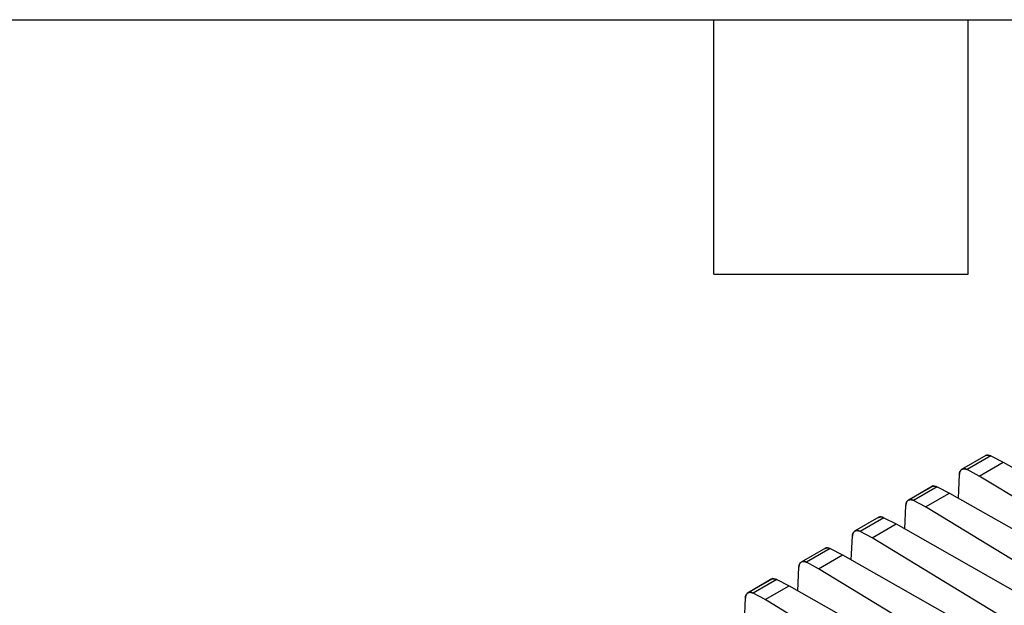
# Model space of a CAD drawing. Header units: millimetres. Extents: x 10 to 410, y 10 to 314.
# Tile 30 of 31: x 335 to 379, y 288 to 314. Entities that reach past the tile are written whole.
import ezdxf

# ---------------------------------------------------------------- set-up
doc = ezdxf.new("R2010")
doc.units = ezdxf.units.MM
doc.header["$LTSCALE"] = 1.5
doc.layers.add('TEXT', color=140, linetype='Continuous', lineweight=25)

msp = doc.modelspace()

# ---------------------------------------------------------------- linework, layer by layer
for p, q in [((377.993, 294.753), (376.893, 294.118)), ((377.987, 294.749), (376.899, 294.121)), ((378.204, 294.726), (377.145, 294.115)), ((378.204, 294.726), (378.761, 294.447)), ((377.686, 293.826), (378.761, 294.447)), ((378.761, 294.447), (384.88, 290.979)), ((376.751, 292.837), (376.797, 293.893)), ((377.686, 293.826), (377.145, 294.115)), ((383.588, 290.234), (377.686, 293.826)), ((375.589, 293.365), (374.489, 292.73)), ((375.583, 293.361), (374.495, 292.733)), ((375.8, 293.338), (374.741, 292.727)), ((375.282, 292.439), (376.357, 293.06)), ((375.8, 293.338), (376.357, 293.06)), ((376.357, 293.06), (382.475, 289.591)), ((374.346, 291.449), (374.393, 292.505)), ((375.282, 292.439), (374.741, 292.727)), ((381.184, 288.846), (375.282, 292.439)), ((373.185, 291.977), (372.085, 291.342)), ((373.179, 291.973), (372.091, 291.345)), ((373.396, 291.951), (372.337, 291.339)), ((372.877, 291.051), (373.953, 291.672)), ((373.396, 291.951), (373.953, 291.672)), ((373.953, 291.672), (380.071, 288.204)), ((372.877, 291.051), (372.337, 291.339)), ((371.942, 290.061), (371.989, 291.117)), ((378.78, 287.458), (372.877, 291.051)), ((370.781, 290.589), (369.681, 289.954)), ((370.775, 290.586), (369.687, 289.957)), ((370.992, 290.563), (369.932, 289.951)), ((370.473, 289.663), (371.549, 290.284)), ((370.992, 290.563), (371.549, 290.284)), ((371.549, 290.284), (377.667, 286.816)), ((370.473, 289.663), (369.932, 289.951)), ((369.538, 288.673), (369.585, 289.729)), ((376.376, 286.07), (370.473, 289.663)), ((368.377, 289.201), (367.277, 288.566)), ((368.371, 289.198), (367.282, 288.569)), ((368.588, 289.175), (367.528, 288.563)), ((368.588, 289.175), (369.145, 288.896)), ((368.069, 288.275), (367.528, 288.563)), ((368.069, 288.275), (369.145, 288.896)), ((369.145, 288.896), (375.263, 285.428)), ((367.134, 287.285), (367.181, 288.342)), ((373.972, 284.682), (368.069, 288.275))]:
    msp.add_line(p, q)
for points, knots in [([(377.975, 294.74), (378.008, 294.753), (378.073, 294.779), (378.161, 294.744), (378.204, 294.726)], [0, 0, 0, 0, 0.501425, 1, 1, 1, 1]), ([(378.204, 294.726), (378.165, 294.741), (378.083, 294.772), (378.003, 294.77), (377.978, 294.742), (377.976, 294.74)], [0, 0, 0, 0, 0.463747, 0.96353, 1, 1, 1, 1]), ([(377.145, 294.115), (377.131, 294.122), (377.103, 294.135), (377.061, 294.148), (377.012, 294.155), (376.958, 294.151), (376.904, 294.128), (376.859, 294.087), (376.826, 294.033), (376.804, 293.968), (376.799, 293.918), (376.797, 293.893)], [0, 0, 0, 0, 0.079776, 0.159612, 0.24069, 0.368776, 0.499867, 0.628006, 0.75917, 0.878847, 1, 1, 1, 1]), ([(376.797, 293.893), (376.799, 293.913), (376.802, 293.951), (376.815, 294.002), (376.834, 294.047), (376.858, 294.083), (376.886, 294.112), (376.918, 294.133), (376.953, 294.147), (376.99, 294.153), (377.028, 294.153), (377.067, 294.146), (377.106, 294.134), (377.132, 294.121), (377.145, 294.115)], [0, 0, 0, 0, 0.094115, 0.186263, 0.276446, 0.364666, 0.450923, 0.535222, 0.617562, 0.697949, 0.776382, 0.852867, 0.927405, 1, 1, 1, 1]), ([(375.571, 293.352), (375.604, 293.365), (375.669, 293.391), (375.757, 293.356), (375.8, 293.338)], [0, 0, 0, 0, 0.501425, 1, 1, 1, 1]), ([(375.8, 293.338), (375.761, 293.353), (375.679, 293.384), (375.598, 293.382), (375.574, 293.354), (375.572, 293.352)], [0, 0, 0, 0, 0.4637473, 0.9635302, 1, 1, 1, 1]), ([(374.741, 292.727), (374.727, 292.734), (374.699, 292.748), (374.657, 292.76), (374.608, 292.767), (374.554, 292.763), (374.5, 292.74), (374.455, 292.7), (374.422, 292.645), (374.4, 292.58), (374.395, 292.53), (374.393, 292.505)], [0, 0, 0, 0, 0.079776, 0.159612, 0.24069, 0.368776, 0.499867, 0.628006, 0.75917, 0.878847, 1, 1, 1, 1]), ([(374.393, 292.505), (374.395, 292.525), (374.398, 292.563), (374.411, 292.614), (374.429, 292.659), (374.453, 292.695), (374.482, 292.724), (374.514, 292.745), (374.549, 292.759), (374.586, 292.766), (374.624, 292.765), (374.663, 292.758), (374.702, 292.746), (374.728, 292.733), (374.741, 292.727)], [0, 0, 0, 0, 0.0941151, 0.1862633, 0.2764461, 0.3646655, 0.4509233, 0.5352215, 0.6175625, 0.6979486, 0.7763824, 0.8528668, 0.9274049, 1, 1, 1, 1]), ([(373.167, 291.964), (373.2, 291.977), (373.265, 292.003), (373.352, 291.968), (373.396, 291.951)], [0, 0, 0, 0, 0.501425, 1, 1, 1, 1]), ([(373.396, 291.951), (373.357, 291.965), (373.275, 291.996), (373.194, 291.994), (373.169, 291.966), (373.168, 291.964)], [0, 0, 0, 0, 0.463747, 0.96353, 1, 1, 1, 1]), ([(372.337, 291.339), (372.323, 291.346), (372.294, 291.36), (372.253, 291.372), (372.204, 291.379), (372.15, 291.375), (372.096, 291.352), (372.05, 291.312), (372.018, 291.257), (371.996, 291.192), (371.991, 291.142), (371.989, 291.117)], [0, 0, 0, 0, 0.079776, 0.159612, 0.24069, 0.368776, 0.499867, 0.628006, 0.75917, 0.878847, 1, 1, 1, 1]), ([(371.989, 291.117), (371.99, 291.137), (371.994, 291.176), (372.007, 291.227), (372.025, 291.271), (372.049, 291.307), (372.078, 291.336), (372.11, 291.358), (372.145, 291.371), (372.182, 291.378), (372.22, 291.377), (372.259, 291.37), (372.298, 291.358), (372.324, 291.345), (372.337, 291.339)], [0, 0, 0, 0, 0.094115, 0.186263, 0.276446, 0.364666, 0.450923, 0.535222, 0.617562, 0.697949, 0.776382, 0.852867, 0.927405, 1, 1, 1, 1]), ([(370.763, 290.576), (370.795, 290.589), (370.86, 290.615), (370.948, 290.58), (370.992, 290.563)], [0, 0, 0, 0, 0.501425, 1, 1, 1, 1]), ([(370.992, 290.563), (370.953, 290.577), (370.871, 290.608), (370.79, 290.606), (370.765, 290.578), (370.764, 290.576)], [0, 0, 0, 0, 0.463747, 0.96353, 1, 1, 1, 1]), ([(369.932, 289.951), (369.918, 289.958), (369.89, 289.972), (369.849, 289.984), (369.8, 289.991), (369.746, 289.987), (369.692, 289.964), (369.646, 289.924), (369.613, 289.869), (369.591, 289.804), (369.587, 289.755), (369.585, 289.729)], [0, 0, 0, 0, 0.079776, 0.159612, 0.24069, 0.368776, 0.499867, 0.628006, 0.75917, 0.878847, 1, 1, 1, 1]), ([(369.585, 289.729), (369.586, 289.749), (369.589, 289.788), (369.603, 289.839), (369.621, 289.883), (369.645, 289.919), (369.673, 289.948), (369.705, 289.97), (369.74, 289.983), (369.777, 289.99), (369.816, 289.989), (369.855, 289.982), (369.894, 289.97), (369.92, 289.957), (369.932, 289.951)], [0, 0, 0, 0, 0.0941151, 0.1862633, 0.2764461, 0.3646655, 0.4509233, 0.5352215, 0.6175625, 0.6979486, 0.7763824, 0.8528668, 0.9274049, 1, 1, 1, 1]), ([(368.588, 289.175), (368.548, 289.189), (368.467, 289.22), (368.386, 289.218), (368.361, 289.19), (368.359, 289.188)], [0, 0, 0, 0, 0.463747, 0.96353, 1, 1, 1, 1]), ([(368.359, 289.188), (368.391, 289.201), (368.456, 289.227), (368.544, 289.192), (368.588, 289.175)], [0, 0, 0, 0, 0.501425, 1, 1, 1, 1]), ([(367.528, 288.563), (367.514, 288.57), (367.486, 288.584), (367.444, 288.596), (367.396, 288.603), (367.342, 288.599), (367.288, 288.576), (367.242, 288.536), (367.209, 288.481), (367.187, 288.416), (367.183, 288.367), (367.181, 288.342)], [0, 0, 0, 0, 0.0797757, 0.1596121, 0.2406899, 0.3687758, 0.4998668, 0.6280065, 0.7591695, 0.8788474, 1, 1, 1, 1]), ([(367.181, 288.342), (367.182, 288.361), (367.185, 288.4), (367.198, 288.451), (367.217, 288.495), (367.241, 288.532), (367.269, 288.56), (367.301, 288.582), (367.336, 288.595), (367.373, 288.602), (367.412, 288.601), (367.451, 288.595), (367.49, 288.582), (367.516, 288.569), (367.528, 288.563)], [0, 0, 0, 0, 0.094115, 0.186263, 0.276446, 0.364666, 0.450923, 0.535222, 0.617562, 0.697949, 0.776382, 0.852867, 0.927405, 1, 1, 1, 1])]:
    msp.add_open_spline(points, degree=3, knots=knots)
at = {"layer": 'TEXT'}
for p, q in [((9.525, 314.325), (409.575, 314.325)), ((365.76, 302.895), (365.76, 314.325)), ((377.19, 302.895), (377.19, 314.325)), ((365.76, 302.895), (377.19, 302.895))]:
    msp.add_line(p, q, dxfattribs=at)

doc.saveas('drawing.dxf')
